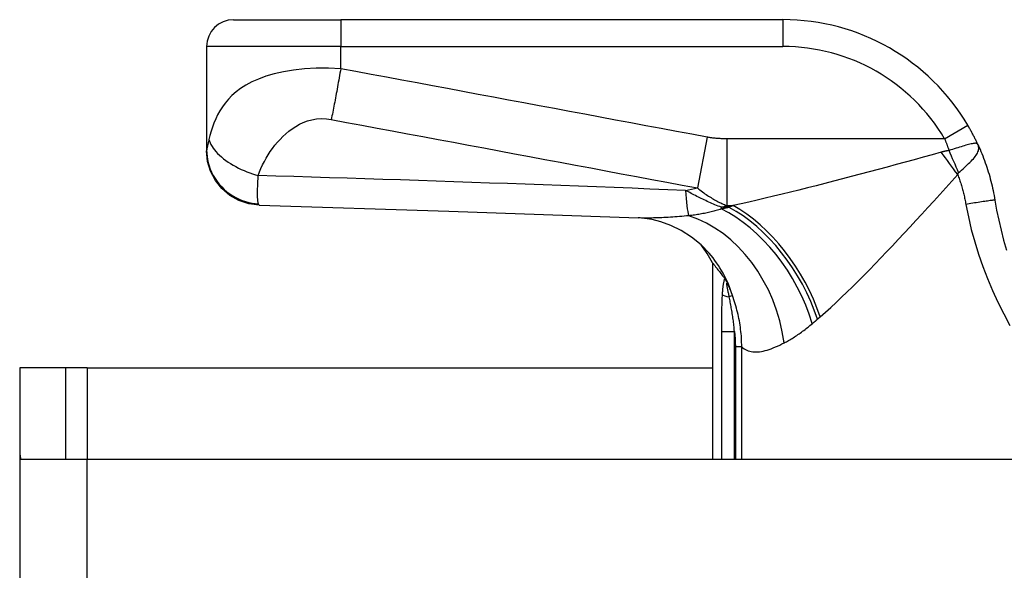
# Model space of a CAD drawing. Header units: inches. Extents: x 19 to 626, y 56 to 294.
# Tile 24 of 256: x 84.71 to 86.155, y 56.702 to 57.51. Entities that reach past the tile are written whole.
import ezdxf

# ---------------------------------------------------------------- set-up
doc = ezdxf.new("R2010")
doc.units = ezdxf.units.IN
doc.header["$MEASUREMENT"] = 0
doc.layers.add('Visible Edges(ANSI)', color=7, linetype='Continuous', lineweight=25)
doc.layers.add('Visible Tangent Edges(ANSI)', color=7, linetype='Continuous', lineweight=25)

msp = doc.modelspace()

# ---------------------------------------------------------------- linework, layer by layer
at = {"layer": 'Visible Edges(ANSI)'}
for p, q in [((85.0237, 57.5099), (85.1812, 57.5099)), ((85.8302, 57.5099), (85.1812, 57.5099)), ((84.9843, 57.4705), (84.9843, 57.3185)), ((84.9843, 57.3185), (84.9843, 57.3173)), ((85.7268, 57.1533), (85.7268, 56.865)), ((85.7442, 57.1306), (85.7447, 57.1298)), ((84.7779, 56.999), (84.7099, 56.999)), ((84.7099, 56.999), (84.7099, 56.882)), ((84.8089, 56.999), (84.7779, 56.999)), ((84.7779, 56.865), (84.7779, 56.999)), ((84.8089, 56.999), (85.7268, 56.999)), ((84.7099, 56.882), (84.7099, 56.164)), ((84.7114, 56.865), (84.8089, 56.865)), ((84.8089, 56.865), (87.3669, 56.865))]:
    msp.add_line(p, q, dxfattribs=at)
at = {"layer": 'Visible Edges(ANSI)', "flags": 128}
for points in [[(86.1165, 57.3264), (86.1159, 57.3276), (86.1154, 57.3288), (86.1148, 57.33), (86.1142, 57.3312), (86.1136, 57.3324), (86.1131, 57.3336), (86.1125, 57.3348), (86.1119, 57.336), (86.1112, 57.3372), (86.1106, 57.3384), (86.11, 57.3396), (86.1094, 57.3408), (86.1087, 57.3421), (86.1081, 57.3433), (86.1075, 57.3445), (86.1068, 57.3457), (86.1061, 57.3469), (86.1055, 57.3481), (86.1048, 57.3493), (86.1041, 57.3505), (86.1035, 57.3516), (86.1028, 57.3528), (86.1021, 57.354), (86.1014, 57.3552)], [(85.0615, 57.2379), (85.0463, 57.2399), (85.0318, 57.2446), (85.0185, 57.2521), (85.0068, 57.262), (84.9972, 57.2739), (84.9902, 57.2875), (84.9858, 57.3021), (84.9843, 57.3173)], [(86.1165, 57.3264), (86.1179, 57.3232), (86.1194, 57.3199), (86.1207, 57.3167), (86.1221, 57.3134), (86.1234, 57.3101), (86.1247, 57.3068), (86.1259, 57.3034), (86.1271, 57.3001), (86.1283, 57.2967), (86.1294, 57.2934), (86.1305, 57.29), (86.1316, 57.2866), (86.1326, 57.2832), (86.1336, 57.2798), (86.1345, 57.2764), (86.1354, 57.2729), (86.1363, 57.2695), (86.1371, 57.266), (86.1379, 57.2626), (86.1386, 57.2591), (86.1393, 57.2557), (86.14, 57.2522), (86.1406, 57.2487), (86.1412, 57.2453)], [(86.1412, 57.2453), (86.1438, 57.2304), (86.1468, 57.2157), (86.1502, 57.201), (86.154, 57.1864), (86.1581, 57.1719)], [(85.0615, 57.2379), (85.3396, 57.2292), (85.6177, 57.2191)], [(85.7219, 57.1672), (85.71, 57.1795), (85.6961, 57.1909), (85.681, 57.2005), (85.6657, 57.208), (85.6511, 57.2133), (85.638, 57.2166), (85.6268, 57.2184), (85.6177, 57.2191)], [(85.7268, 57.1533), (85.7268, 57.1532), (85.7269, 57.1531), (85.7271, 57.1529), (85.7273, 57.1526), (85.7276, 57.1523), (85.728, 57.1518), (85.7284, 57.1513), (85.7288, 57.1507), (85.7294, 57.15), (85.73, 57.1493), (85.7306, 57.1484), (85.7313, 57.1475), (85.7321, 57.1465), (85.733, 57.1454), (85.7338, 57.1443), (85.7348, 57.1431), (85.7358, 57.1418), (85.7368, 57.1404), (85.7379, 57.139), (85.7391, 57.1374), (85.7403, 57.1358), (85.7415, 57.1342), (85.7428, 57.1324), (85.7442, 57.1306)], [(85.7447, 57.1298), (85.7449, 57.1296), (85.745, 57.1294), (85.7452, 57.1292), (85.7454, 57.1289), (85.7456, 57.1286), (85.7457, 57.1283), (85.7459, 57.1281), (85.7461, 57.1277), (85.7463, 57.1274), (85.7465, 57.1271), (85.7467, 57.1267), (85.7469, 57.1264), (85.7472, 57.126), (85.7474, 57.1256), (85.7476, 57.1253), (85.7478, 57.1249), (85.748, 57.1245), (85.7482, 57.1241), (85.7484, 57.1238), (85.7485, 57.1234), (85.7487, 57.123), (85.7489, 57.1226), (85.7491, 57.1223), (85.7493, 57.1219)]]:
    msp.add_lwpolyline(points, dxfattribs=at)
at = {"layer": 'Visible Edges(ANSI)'}
for centre, radius, start, end in [((85.0237, 57.4705), 0.0394, 90, 180), ((85.8302, 57.195), 0.315, 30.5805, 90), ((85.5532, 57.0604), 0.1969, 28.1462, 37.2505), ((84.8089, 56.882), 0.099, 180, 189.8877)]:
    msp.add_arc(centre, radius, start, end, dxfattribs=at)
at = {"layer": 'Visible Tangent Edges(ANSI)'}
for p, q in [((85.1812, 57.5099), (85.1812, 57.4705)), ((85.8302, 57.5099), (85.8302, 57.4705)), ((85.1812, 57.4705), (84.9843, 57.4705)), ((85.1812, 57.438), (85.1812, 57.4705)), ((85.1812, 57.4705), (85.8302, 57.4705)), ((86.0675, 57.3352), (86.1014, 57.3552)), ((85.7188, 57.3376), (85.7048, 57.263)), ((86.0675, 57.3352), (85.7478, 57.3352)), ((85.7478, 57.3352), (85.7478, 57.2372)), ((85.7396, 57.2347), (85.7396, 57.2322)), ((85.7511, 57.2347), (85.7396, 57.2347)), ((85.7478, 57.2372), (85.7569, 57.2372)), ((85.7562, 57.1051), (85.7513, 57.1034)), ((85.7399, 57.0524), (85.759, 57.0524)), ((85.7399, 57.0524), (85.7399, 56.865)), ((85.759, 56.865), (85.759, 57.0524)), ((85.7696, 57.03), (85.7603, 57.03)), ((85.7603, 57.03), (85.7603, 56.865)), ((85.7696, 56.865), (85.7696, 57.03)), ((84.8089, 56.999), (84.8089, 56.865)), ((84.8089, 56.164), (84.8089, 56.865))]:
    msp.add_line(p, q, dxfattribs=at)
at = {"layer": 'Visible Tangent Edges(ANSI)', "flags": 128}
for points in [[(85.1812, 57.438), (85.1632, 57.4388), (85.1453, 57.4388), (85.1281, 57.4378), (85.1119, 57.4361), (85.0969, 57.4336), (85.0833, 57.4306), (85.0711, 57.427), (85.0602, 57.4229), (85.0505, 57.4186), (85.0419, 57.4139), (85.0342, 57.409), (85.0275, 57.4039), (85.0215, 57.3986), (85.0162, 57.3932), (85.0115, 57.3876), (85.0074, 57.3819), (85.0037, 57.3761), (85.0005, 57.3703), (84.9976, 57.3643), (84.995, 57.3583), (84.9928, 57.3523), (84.9909, 57.3462), (84.9892, 57.34), (84.9877, 57.3339)], [(85.1812, 57.438), (85.1806, 57.4347), (85.18, 57.4314), (85.1794, 57.428), (85.1788, 57.4247), (85.1782, 57.4214), (85.1776, 57.418), (85.177, 57.4147), (85.1764, 57.4114), (85.1758, 57.4081), (85.1752, 57.4048), (85.1746, 57.4016), (85.174, 57.3983), (85.1734, 57.3952), (85.1728, 57.392), (85.1723, 57.3889), (85.1717, 57.3859), (85.1711, 57.3829), (85.1705, 57.3799), (85.17, 57.377), (85.1694, 57.3742), (85.1689, 57.3714), (85.1683, 57.3687), (85.1678, 57.3661), (85.1673, 57.3635)], [(85.7188, 57.3376), (85.6963, 57.3418), (85.6738, 57.346), (85.6515, 57.3502), (85.6291, 57.3543), (85.6067, 57.3585), (85.5843, 57.3627), (85.5619, 57.3669), (85.5395, 57.3711), (85.5171, 57.3753), (85.4947, 57.3795), (85.4723, 57.3836), (85.4499, 57.3878), (85.4275, 57.392), (85.4051, 57.3962), (85.3827, 57.4004), (85.3603, 57.4046), (85.338, 57.4088), (85.3156, 57.4129), (85.2932, 57.4171), (85.2708, 57.4213), (85.2484, 57.4255), (85.2259, 57.4297), (85.2035, 57.4339), (85.1812, 57.438)], [(85.0599, 57.2812), (85.0619, 57.2865), (85.064, 57.2918), (85.0664, 57.2969), (85.069, 57.3019), (85.0717, 57.3069), (85.0747, 57.3117), (85.0778, 57.3164), (85.0811, 57.3211), (85.0846, 57.3256), (85.0883, 57.33), (85.0922, 57.3343), (85.0962, 57.3384), (85.1005, 57.3424), (85.1051, 57.3463), (85.1099, 57.3499), (85.115, 57.3533), (85.1204, 57.3564), (85.1262, 57.3591), (85.1324, 57.3614), (85.1389, 57.3632), (85.1458, 57.3644), (85.1528, 57.3649), (85.1601, 57.3646), (85.1673, 57.3635)], [(85.1673, 57.3635), (85.1896, 57.3593), (85.212, 57.3551), (85.2345, 57.3509), (85.2568, 57.3468), (85.2792, 57.3426), (85.3016, 57.3384), (85.324, 57.3342), (85.3464, 57.33), (85.3688, 57.3258), (85.3912, 57.3217), (85.4136, 57.3175), (85.436, 57.3133), (85.4584, 57.3091), (85.4808, 57.3049), (85.5032, 57.3007), (85.5256, 57.2965), (85.548, 57.2924), (85.5704, 57.2882), (85.5928, 57.284), (85.6152, 57.2798), (85.6375, 57.2756), (85.6599, 57.2714), (85.6824, 57.2672), (85.7048, 57.263)], [(84.9877, 57.3339), (84.9876, 57.333), (84.9874, 57.3321), (84.9872, 57.3313), (84.987, 57.3305), (84.9868, 57.3297), (84.9866, 57.3289), (84.9864, 57.3282), (84.9863, 57.3275), (84.9861, 57.3267), (84.9859, 57.3261), (84.9857, 57.3254), (84.9855, 57.3247), (84.9854, 57.324), (84.9852, 57.3233), (84.985, 57.3226), (84.9849, 57.322), (84.9848, 57.3215), (84.9847, 57.3209), (84.9846, 57.3204), (84.9845, 57.32), (84.9844, 57.3195), (84.9844, 57.3191), (84.9843, 57.3188), (84.9843, 57.3185)], [(84.9877, 57.3339), (84.9885, 57.3315), (84.9895, 57.3291), (84.9907, 57.3266), (84.9922, 57.3241), (84.9939, 57.3215), (84.9959, 57.3189), (84.998, 57.3163), (85.0005, 57.3137), (85.0031, 57.3111), (85.006, 57.3086), (85.0091, 57.306), (85.0124, 57.3035), (85.0158, 57.3011), (85.0194, 57.2988), (85.0232, 57.2965), (85.0271, 57.2943), (85.031, 57.2923), (85.0351, 57.2903), (85.0392, 57.2885), (85.0433, 57.2868), (85.0475, 57.2852), (85.0517, 57.2837), (85.0558, 57.2824), (85.0599, 57.2812)], [(85.7478, 57.3352), (85.7466, 57.3352), (85.7454, 57.3352), (85.7442, 57.3352), (85.743, 57.3352), (85.7418, 57.3353), (85.7405, 57.3353), (85.7393, 57.3353), (85.7381, 57.3354), (85.7369, 57.3355), (85.7357, 57.3355), (85.7345, 57.3356), (85.7333, 57.3357), (85.7321, 57.3358), (85.7309, 57.3359), (85.7297, 57.336), (85.7285, 57.3362), (85.7272, 57.3363), (85.726, 57.3365), (85.7248, 57.3366), (85.7236, 57.3368), (85.7224, 57.337), (85.7212, 57.3372), (85.72, 57.3374), (85.7188, 57.3376)], [(86.0675, 57.3352), (86.0678, 57.3345), (86.0681, 57.3338), (86.0683, 57.333), (86.0686, 57.3323), (86.0689, 57.3316), (86.0692, 57.3309), (86.0694, 57.3302), (86.0697, 57.3295), (86.07, 57.3288), (86.0702, 57.3281), (86.0705, 57.3273), (86.0708, 57.3266), (86.071, 57.3259), (86.0713, 57.3252), (86.0716, 57.3245), (86.0718, 57.3237), (86.0721, 57.323), (86.0724, 57.3223), (86.0726, 57.3216), (86.0729, 57.3209), (86.0731, 57.3201), (86.0734, 57.3194), (86.0737, 57.3187), (86.0739, 57.318)], [(86.1165, 57.3264), (86.116, 57.3272), (86.1154, 57.3278), (86.1147, 57.3282), (86.1139, 57.3285), (86.113, 57.3286), (86.1119, 57.3286), (86.1107, 57.3285), (86.1093, 57.3283), (86.1078, 57.328), (86.1062, 57.3277), (86.1044, 57.3272), (86.1025, 57.3268), (86.1006, 57.3262), (86.0985, 57.3256), (86.0963, 57.325), (86.094, 57.3243), (86.0917, 57.3235), (86.0893, 57.3228), (86.0868, 57.322), (86.0843, 57.3212), (86.0817, 57.3204), (86.0791, 57.3196), (86.0765, 57.3188), (86.0739, 57.318)], [(84.9843, 57.3185), (84.9845, 57.314), (84.9849, 57.3094), (84.9856, 57.3047), (84.9866, 57.3), (84.988, 57.2953), (84.9896, 57.2907), (84.9916, 57.286), (84.994, 57.2815), (84.9966, 57.277), (84.9996, 57.2727), (85.0028, 57.2686), (85.0064, 57.2647), (85.0102, 57.261), (85.0142, 57.2575), (85.0184, 57.2544), (85.0228, 57.2515), (85.0274, 57.249), (85.032, 57.2467), (85.0367, 57.2448), (85.0415, 57.2432), (85.0462, 57.2419), (85.051, 57.2409), (85.0557, 57.2402), (85.0603, 57.2398)], [(86.0624, 57.3155), (86.0492, 57.3118), (86.0359, 57.3082), (86.0226, 57.3045), (86.0093, 57.3009), (85.9961, 57.2973), (85.9829, 57.2937), (85.9697, 57.2902), (85.9565, 57.2867), (85.9434, 57.2832), (85.9304, 57.2797), (85.9174, 57.2763), (85.9045, 57.2729), (85.8917, 57.2696), (85.8789, 57.2663), (85.8662, 57.2631), (85.8537, 57.26), (85.8412, 57.2569), (85.8288, 57.2538), (85.8165, 57.2508), (85.8043, 57.2479), (85.7923, 57.2451), (85.7803, 57.2424), (85.7686, 57.2397), (85.7569, 57.2372)], [(86.0739, 57.318), (86.0734, 57.3179), (86.0729, 57.3178), (86.0724, 57.3177), (86.0719, 57.3176), (86.0714, 57.3175), (86.0709, 57.3174), (86.0704, 57.3173), (86.0699, 57.3172), (86.0694, 57.3171), (86.069, 57.317), (86.0685, 57.3169), (86.068, 57.3168), (86.0675, 57.3167), (86.067, 57.3166), (86.0666, 57.3165), (86.0661, 57.3164), (86.0656, 57.3163), (86.0652, 57.3162), (86.0647, 57.316), (86.0643, 57.3159), (86.0638, 57.3158), (86.0633, 57.3157), (86.0629, 57.3156), (86.0624, 57.3155)], [(86.088, 57.2856), (86.0901, 57.2874), (86.0923, 57.2893), (86.0945, 57.2912), (86.0966, 57.2931), (86.0987, 57.295), (86.1007, 57.2968), (86.1027, 57.2987), (86.1046, 57.3005), (86.1064, 57.3023), (86.1081, 57.3041), (86.1097, 57.3059), (86.1111, 57.3076), (86.1125, 57.3093), (86.1137, 57.311), (86.1147, 57.3127), (86.1156, 57.3143), (86.1164, 57.3159), (86.117, 57.3174), (86.1173, 57.319), (86.1176, 57.3205), (86.1176, 57.322), (86.1174, 57.3234), (86.117, 57.3249), (86.1165, 57.3264)], [(86.0867, 57.2826), (86.0867, 57.2828), (86.0868, 57.2829), (86.0868, 57.2831), (86.0868, 57.2833), (86.0869, 57.2834), (86.0869, 57.2836), (86.087, 57.2837), (86.087, 57.2839), (86.087, 57.284), (86.0871, 57.2842), (86.0871, 57.2843), (86.0872, 57.2844), (86.0872, 57.2845), (86.0873, 57.2847), (86.0874, 57.2848), (86.0874, 57.2849), (86.0875, 57.285), (86.0875, 57.2851), (86.0876, 57.2852), (86.0877, 57.2853), (86.0877, 57.2854), (86.0878, 57.2854), (86.0879, 57.2855), (86.088, 57.2856)], [(85.0603, 57.2398), (85.0601, 57.2404), (85.0599, 57.2412), (85.0598, 57.2421), (85.0596, 57.2432), (85.0595, 57.2443), (85.0594, 57.2455), (85.0593, 57.2469), (85.0592, 57.2483), (85.0592, 57.2499), (85.0591, 57.2515), (85.0591, 57.2533), (85.0591, 57.2552), (85.0591, 57.2572), (85.0591, 57.259), (85.0591, 57.2609), (85.0592, 57.2628), (85.0593, 57.2648), (85.0593, 57.2669), (85.0594, 57.2691), (85.0595, 57.2713), (85.0596, 57.2737), (85.0597, 57.2761), (85.0598, 57.2786), (85.0599, 57.2812)], [(85.6871, 57.2595), (85.661, 57.2605), (85.6348, 57.2615), (85.6087, 57.2626), (85.5826, 57.2636), (85.5564, 57.2646), (85.5303, 57.2656), (85.5041, 57.2665), (85.478, 57.2675), (85.4519, 57.2685), (85.4257, 57.2694), (85.3996, 57.2703), (85.3735, 57.2712), (85.3473, 57.2721), (85.3212, 57.273), (85.2951, 57.2739), (85.2689, 57.2748), (85.2428, 57.2756), (85.2167, 57.2764), (85.1905, 57.2773), (85.1644, 57.2781), (85.1383, 57.2789), (85.1122, 57.2797), (85.086, 57.2804), (85.0599, 57.2812)], [(85.8847, 57.0739), (85.8924, 57.0807), (85.9002, 57.0877), (85.9081, 57.095), (85.9161, 57.1026), (85.9241, 57.1103), (85.9322, 57.1182), (85.9404, 57.1263), (85.9487, 57.1346), (85.957, 57.143), (85.9654, 57.1516), (85.9738, 57.1604), (85.9823, 57.1692), (85.9908, 57.1782), (85.9994, 57.1873), (86.008, 57.1965), (86.0167, 57.2059), (86.0254, 57.2153), (86.0341, 57.2247), (86.0428, 57.2343), (86.0516, 57.2439), (86.0603, 57.2535), (86.0691, 57.2632), (86.0779, 57.2729), (86.0867, 57.2826)], [(86.0867, 57.2826), (86.0873, 57.2808), (86.088, 57.279), (86.0886, 57.2773), (86.0892, 57.2755), (86.0898, 57.2737), (86.0904, 57.2719), (86.091, 57.2701), (86.0916, 57.2683), (86.0921, 57.2665), (86.0926, 57.2646), (86.0932, 57.2628), (86.0937, 57.261), (86.0942, 57.2592), (86.0946, 57.2574), (86.0951, 57.2555), (86.0956, 57.2537), (86.096, 57.2519), (86.0964, 57.25), (86.0968, 57.2482), (86.0972, 57.2464), (86.0976, 57.2445), (86.098, 57.2427), (86.0983, 57.2408), (86.0987, 57.239)], [(85.7396, 57.2347), (85.7373, 57.2356), (85.735, 57.2365), (85.7327, 57.2375), (85.7304, 57.2384), (85.7281, 57.2394), (85.7258, 57.2404), (85.7236, 57.2414), (85.7213, 57.2424), (85.7191, 57.2434), (85.7169, 57.2445), (85.7147, 57.2455), (85.7125, 57.2465), (85.7103, 57.2476), (85.7082, 57.2486), (85.706, 57.2497), (85.7039, 57.2507), (85.7017, 57.2518), (85.6996, 57.2529), (85.6975, 57.254), (85.6954, 57.2551), (85.6933, 57.2562), (85.6913, 57.2573), (85.6892, 57.2584), (85.6871, 57.2595)], [(85.7048, 57.263), (85.7066, 57.2615), (85.7084, 57.2601), (85.7102, 57.2586), (85.712, 57.2573), (85.7138, 57.2559), (85.7156, 57.2546), (85.7174, 57.2534), (85.7192, 57.2522), (85.721, 57.251), (85.7228, 57.2499), (85.7246, 57.2488), (85.7264, 57.2477), (85.7282, 57.2467), (85.7299, 57.2457), (85.7317, 57.2447), (85.7335, 57.2437), (85.7353, 57.2428), (85.7371, 57.2419), (85.7389, 57.2411), (85.7407, 57.2403), (85.7424, 57.2395), (85.7442, 57.2387), (85.746, 57.2379), (85.7478, 57.2372)], [(86.1412, 57.2453), (86.1411, 57.2453), (86.1408, 57.2453), (86.1404, 57.2453), (86.1398, 57.2452), (86.1391, 57.2451), (86.1381, 57.245), (86.137, 57.2448), (86.1356, 57.2447), (86.1341, 57.2445), (86.1324, 57.2442), (86.1305, 57.2439), (86.1284, 57.2436), (86.1263, 57.2433), (86.1239, 57.243), (86.1215, 57.2426), (86.1191, 57.2422), (86.1165, 57.2418), (86.1139, 57.2414), (86.1113, 57.241), (86.1087, 57.2406), (86.1061, 57.2402), (86.1036, 57.2398), (86.1011, 57.2394), (86.0987, 57.239)], [(85.0615, 57.2379), (85.0615, 57.2379), (85.0614, 57.238), (85.0614, 57.238), (85.0613, 57.238), (85.0613, 57.238), (85.0612, 57.2381), (85.0612, 57.2381), (85.0611, 57.2381), (85.061, 57.2382), (85.061, 57.2383), (85.0609, 57.2383), (85.0609, 57.2384), (85.0608, 57.2385), (85.0608, 57.2386), (85.0607, 57.2386), (85.0607, 57.2387), (85.0606, 57.2388), (85.0606, 57.239), (85.0605, 57.2391), (85.0605, 57.2392), (85.0604, 57.2393), (85.0604, 57.2395), (85.0603, 57.2396), (85.0603, 57.2398)], [(85.7396, 57.2322), (85.7378, 57.2316), (85.736, 57.2311), (85.7342, 57.2305), (85.7323, 57.23), (85.7304, 57.2295), (85.7285, 57.229), (85.7266, 57.2285), (85.7247, 57.228), (85.7227, 57.2276), (85.7208, 57.2271), (85.7188, 57.2267), (85.7168, 57.2262), (85.7148, 57.2258), (85.7128, 57.2254), (85.7108, 57.2251), (85.7087, 57.2247), (85.7067, 57.2243), (85.7046, 57.224), (85.7026, 57.2237), (85.7005, 57.2233), (85.6984, 57.223), (85.6963, 57.2227), (85.6942, 57.2224), (85.6921, 57.2222)], [(85.7511, 57.2347), (85.7506, 57.2346), (85.7501, 57.2345), (85.7496, 57.2343), (85.7492, 57.2342), (85.7487, 57.2341), (85.7482, 57.234), (85.7477, 57.2339), (85.7473, 57.2338), (85.7468, 57.2337), (85.7463, 57.2336), (85.7458, 57.2335), (85.7453, 57.2334), (85.7449, 57.2333), (85.7444, 57.2332), (85.7439, 57.2331), (85.7434, 57.233), (85.743, 57.2329), (85.7425, 57.2328), (85.742, 57.2327), (85.7415, 57.2326), (85.7411, 57.2325), (85.7406, 57.2324), (85.7401, 57.2323), (85.7396, 57.2322)], [(85.7569, 57.2372), (85.7567, 57.2371), (85.7565, 57.237), (85.7562, 57.2369), (85.756, 57.2368), (85.7557, 57.2367), (85.7555, 57.2366), (85.7552, 57.2365), (85.755, 57.2364), (85.7547, 57.2362), (85.7545, 57.2361), (85.7543, 57.236), (85.754, 57.2359), (85.7538, 57.2358), (85.7535, 57.2357), (85.7533, 57.2356), (85.753, 57.2355), (85.7528, 57.2354), (85.7525, 57.2353), (85.7523, 57.2352), (85.7521, 57.2351), (85.7518, 57.235), (85.7516, 57.2349), (85.7513, 57.2348), (85.7511, 57.2347)], [(86.0987, 57.239), (86.1023, 57.2205), (86.1066, 57.2021), (86.1116, 57.1839), (86.1171, 57.1658), (86.1233, 57.1479), (86.1302, 57.1301), (86.1376, 57.1126), (86.1456, 57.0953), (86.1542, 57.0782), (86.1634, 57.0613)], [(85.6921, 57.2222), (85.6886, 57.2219), (85.6852, 57.2216), (85.6818, 57.2213), (85.6784, 57.221), (85.675, 57.2207), (85.6717, 57.2205), (85.6684, 57.2203), (85.6651, 57.2201), (85.6619, 57.2199), (85.6587, 57.2197), (85.6555, 57.2195), (85.6524, 57.2194), (85.6493, 57.2192), (85.6462, 57.2191), (85.6432, 57.219), (85.6402, 57.219), (85.6373, 57.2189), (85.6344, 57.2189), (85.6315, 57.2189), (85.6286, 57.2189), (85.6258, 57.2189), (85.6231, 57.2189), (85.6204, 57.219), (85.6177, 57.2191)], [(85.7447, 57.1298), (85.7444, 57.1292), (85.7441, 57.1286), (85.7439, 57.1278), (85.7436, 57.127), (85.7434, 57.1262), (85.7432, 57.1253), (85.743, 57.1244), (85.7428, 57.1234), (85.7426, 57.1225), (85.7424, 57.1215), (85.7423, 57.1205), (85.7421, 57.1195), (85.742, 57.1185), (85.7419, 57.1174), (85.7417, 57.1163), (85.7416, 57.1153), (85.7415, 57.1142), (85.7414, 57.1131), (85.7413, 57.112), (85.7412, 57.1109), (85.7411, 57.1098), (85.7411, 57.1087), (85.741, 57.1076), (85.7409, 57.1065)], [(85.7513, 57.1034), (85.751, 57.1047), (85.7507, 57.1061), (85.7505, 57.1075), (85.7502, 57.1088), (85.7499, 57.1101), (85.7496, 57.1114), (85.7494, 57.1127), (85.7491, 57.114), (85.7489, 57.1152), (85.7487, 57.1163), (85.7485, 57.1174), (85.7483, 57.1185), (85.7481, 57.1195), (85.748, 57.1205), (85.7479, 57.1213), (85.7478, 57.122), (85.7478, 57.1226), (85.7478, 57.1231), (85.748, 57.1233), (85.7481, 57.1234), (85.7484, 57.1233), (85.7486, 57.123), (85.749, 57.1225), (85.7493, 57.1219)], [(85.7562, 57.1051), (85.7559, 57.1058), (85.7556, 57.1065), (85.7554, 57.1072), (85.7551, 57.108), (85.7548, 57.1087), (85.7546, 57.1094), (85.7543, 57.1101), (85.754, 57.1108), (85.7538, 57.1115), (85.7535, 57.1122), (85.7532, 57.1129), (85.7529, 57.1136), (85.7526, 57.1143), (85.7523, 57.115), (85.752, 57.1156), (85.7518, 57.1163), (85.7515, 57.117), (85.7512, 57.1177), (85.7509, 57.1184), (85.7506, 57.1191), (85.7502, 57.1198), (85.7499, 57.1205), (85.7496, 57.1212), (85.7493, 57.1219)], [(85.7409, 57.1065), (85.7408, 57.1043), (85.7407, 57.1021), (85.7406, 57.0998), (85.7405, 57.0976), (85.7404, 57.0953), (85.7403, 57.0931), (85.7403, 57.0908), (85.7402, 57.0886), (85.7402, 57.0863), (85.7401, 57.0841), (85.7401, 57.0818), (85.7401, 57.0795), (85.74, 57.0773), (85.74, 57.075), (85.74, 57.0728), (85.74, 57.0705), (85.74, 57.0683), (85.74, 57.066), (85.74, 57.0637), (85.74, 57.0615), (85.74, 57.0592), (85.7399, 57.057), (85.7399, 57.0547), (85.7399, 57.0524)], [(85.759, 57.0524), (85.7588, 57.0547), (85.7586, 57.0569), (85.7584, 57.0591), (85.7581, 57.0613), (85.7579, 57.0635), (85.7576, 57.0657), (85.7574, 57.0679), (85.7571, 57.0701), (85.7568, 57.0723), (85.7565, 57.0745), (85.7562, 57.0766), (85.7558, 57.0787), (85.7555, 57.0809), (85.7551, 57.083), (85.7548, 57.0851), (85.7544, 57.0872), (85.754, 57.0893), (85.7537, 57.0913), (85.7533, 57.0934), (85.7529, 57.0954), (85.7525, 57.0974), (85.7521, 57.0994), (85.7517, 57.1014), (85.7513, 57.1034)], [(85.7696, 57.03), (85.7696, 57.0332), (85.7695, 57.0364), (85.7694, 57.0396), (85.7693, 57.0428), (85.7691, 57.046), (85.7688, 57.0492), (85.7685, 57.0524), (85.7681, 57.0556), (85.7677, 57.0588), (85.7672, 57.0619), (85.7667, 57.0651), (85.7662, 57.0682), (85.7656, 57.0714), (85.7649, 57.0745), (85.7643, 57.0776), (85.7635, 57.0807), (85.7627, 57.0838), (85.7619, 57.0869), (85.7611, 57.09), (85.7602, 57.093), (85.7592, 57.0961), (85.7582, 57.0991), (85.7572, 57.1021), (85.7562, 57.1051)], [(85.8733, 57.064), (85.8736, 57.0643), (85.8739, 57.0645), (85.8742, 57.0648), (85.8746, 57.0651), (85.8749, 57.0653), (85.8752, 57.0656), (85.8755, 57.0659), (85.8758, 57.0662), (85.8761, 57.0664), (85.8764, 57.0667), (85.8768, 57.067), (85.8771, 57.0672), (85.8774, 57.0675), (85.8777, 57.0678), (85.878, 57.0681), (85.8783, 57.0683), (85.8787, 57.0686), (85.879, 57.0689), (85.8793, 57.0692), (85.8796, 57.0694), (85.8799, 57.0697), (85.8802, 57.07), (85.8806, 57.0703), (85.8809, 57.0705)], [(85.8809, 57.0705), (85.881, 57.0707), (85.8812, 57.0708), (85.8813, 57.071), (85.8815, 57.0711), (85.8817, 57.0713), (85.8818, 57.0714), (85.882, 57.0715), (85.8822, 57.0717), (85.8823, 57.0718), (85.8825, 57.072), (85.8826, 57.0721), (85.8828, 57.0722), (85.883, 57.0724), (85.8831, 57.0725), (85.8833, 57.0727), (85.8834, 57.0728), (85.8836, 57.0729), (85.8838, 57.0731), (85.8839, 57.0732), (85.8841, 57.0734), (85.8843, 57.0735), (85.8844, 57.0737), (85.8846, 57.0738), (85.8847, 57.0739)], [(85.832, 57.0358), (85.8336, 57.0366), (85.8352, 57.0375), (85.8369, 57.0384), (85.8385, 57.0393), (85.8402, 57.0403), (85.8418, 57.0413), (85.8435, 57.0423), (85.8452, 57.0433), (85.8469, 57.0444), (85.8486, 57.0455), (85.8503, 57.0466), (85.852, 57.0478), (85.8538, 57.049), (85.8555, 57.0502), (85.8573, 57.0514), (85.859, 57.0527), (85.8608, 57.054), (85.8626, 57.0553), (85.8643, 57.0567), (85.8661, 57.0581), (85.8679, 57.0595), (85.8697, 57.061), (85.8715, 57.0625), (85.8733, 57.064)], [(85.759, 57.0524), (85.7591, 57.0515), (85.7592, 57.0506), (85.7593, 57.0496), (85.7594, 57.0487), (85.7594, 57.0478), (85.7595, 57.0468), (85.7596, 57.0459), (85.7597, 57.045), (85.7598, 57.044), (85.7598, 57.0431), (85.7599, 57.0422), (85.7599, 57.0412), (85.76, 57.0403), (85.76, 57.0394), (85.7601, 57.0384), (85.7601, 57.0375), (85.7602, 57.0365), (85.7602, 57.0356), (85.7602, 57.0347), (85.7602, 57.0337), (85.7603, 57.0328), (85.7603, 57.0319), (85.7603, 57.0309), (85.7603, 57.03)], [(85.7696, 57.03), (85.7714, 57.0284), (85.7732, 57.0271), (85.7752, 57.0259), (85.7772, 57.0249), (85.7792, 57.024), (85.7814, 57.0234), (85.7836, 57.0229), (85.786, 57.0225), (85.7883, 57.0224), (85.7908, 57.0224), (85.7933, 57.0225), (85.7959, 57.0228), (85.7986, 57.0232), (85.8013, 57.0237), (85.8041, 57.0244), (85.8069, 57.0252), (85.8099, 57.0262), (85.8129, 57.0272), (85.8159, 57.0284), (85.819, 57.0297), (85.8222, 57.031), (85.8254, 57.0325), (85.8287, 57.0341), (85.832, 57.0358)]]:
    msp.add_lwpolyline(points, dxfattribs=at)
at = {"layer": 'Visible Tangent Edges(ANSI)'}
msp.add_arc((85.8302, 57.195), 0.2756, 30.5805, 90, dxfattribs=at)
for centre, major_axis, ratio, start_param, end_param in [((86.0624, 57.2826), (-0.1164, 0.1588), 0.099559, 4.639553, 4.847409), ((86.0739, 57.2893), (-0.0778, 0.1808), 0.058123, 4.666855, 4.846581), ((82.2091, 57.6303), (3.6726, -0.2797), 0.09119, 5.963131, 5.978489), ((85.7011, 57.334), (-0.0048, -0.118), 0.119705, 5.400993, 5.962795), ((82.2277, 57.7297), (3.6723, -0.3833), 0.123492, 5.999185, 6.006887), ((85.7396, 57.064), (0.0965, -0.1716), 0.627605, 1.231527, 2.411005), ((85.7511, 57.0705), (-0.0989, 0.1702), 0.604176, 4.374903, 5.517504), ((85.7569, 57.0739), (-0.0981, 0.1707), 0.594817, 4.382906, 5.514832), ((85.6771, 57.0358), (-0.0635, 0.1863), 0.76978, 4.456044, 5.771273), ((85.5732, 57.0382), (0.1487, 0.129), 0.924855, 5.892344, 6.283185), ((85.7599, 57.1065), (-0.0197, 0.0011), 0.203793, 0.278045, 1.130973)]:
    msp.add_ellipse(centre, major_axis=major_axis, ratio=ratio, start_param=start_param, end_param=end_param, dxfattribs=at)

doc.saveas('drawing.dxf')
